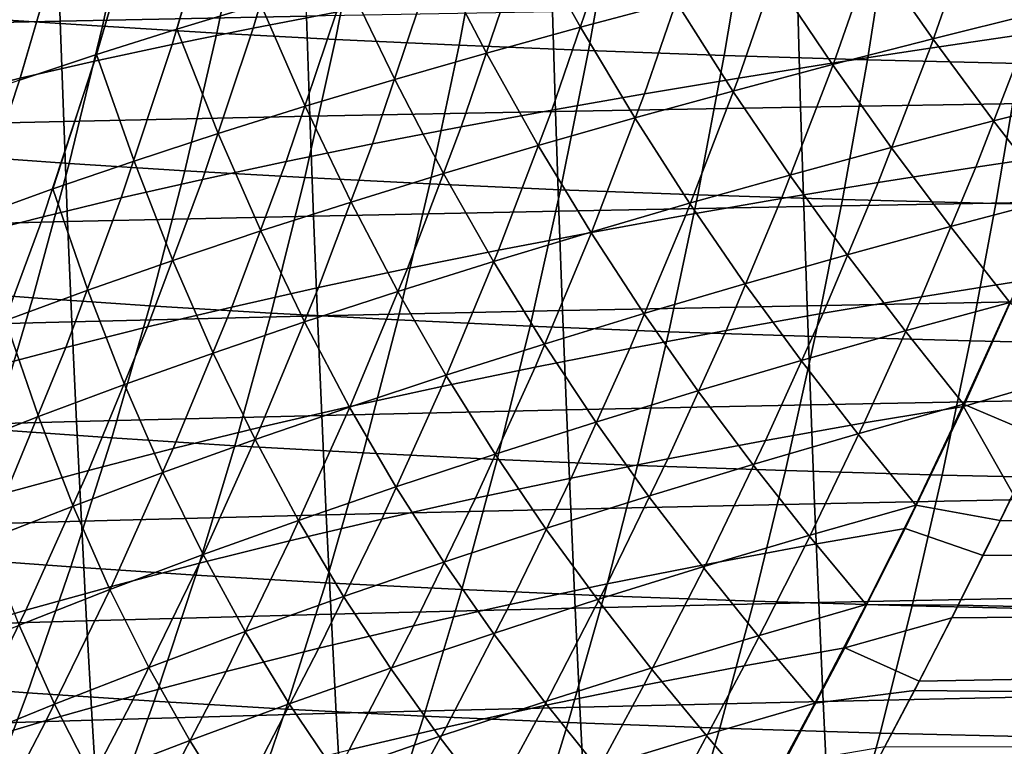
# Model space of a CAD drawing. Header units: metres. Extents: x -23 to 242, y -40 to 23.
# Tile 75 of 256: x 24.58 to 28.93, y -9 to -5.79. Entities that reach past the tile are written whole.
import ezdxf

# ---------------------------------------------------------------- set-up
doc = ezdxf.new("R2010")
doc.units = ezdxf.units.M
doc.layers.add('solid_10171013', color=7, linetype='CONTINUOUS')

msp = doc.modelspace()

# ---------------------------------------------------------------- linework, layer by layer
at = {"layer": 'solid_10171013'}
for points in [[(25.81052, -5.137938, 117.332085), (25.607277, -5.824634, 117.169952), (25.976559, -5.753535, 116.933197), (26.178564, -5.075454, 117.095543)], [(25.454826, -5.201676, 117.588486), (25.250168, -5.897249, 117.426682), (25.607277, -5.824634, 117.169952), (25.81052, -5.137938, 117.332085)], [(25.270933, -5.828782, 75.554176), (25.445105, -5.232036, 75.416893), (25.810671, -5.131724, 75.664711), (25.639843, -5.717516, 75.800415)], [(24.452503, -5.784545, 235.968887), (24.589636, -5.170762, 235.773483), (25.07387, -5.200026, 236.284729), (24.941229, -5.816804, 236.487579)], [(25.112494, -5.26663, 117.863907), (24.906219, -5.971328, 117.702507), (25.250168, -5.897249, 117.426682), (25.454826, -5.201676, 117.588486)], [(24.941229, -5.816804, 236.487579), (25.07387, -5.200026, 236.284729), (25.574274, -5.227364, 236.78862), (25.446531, -5.846947, 236.998581)], [(24.784533, -5.332762, 118.157494), (24.576424, -6.046816, 117.996559), (24.906219, -5.971328, 117.702507), (25.112494, -5.26663, 117.863907)], [(24.915226, -5.94144, 75.288795), (25.092934, -5.333549, 75.150002), (25.445105, -5.232036, 75.416893), (25.270933, -5.828782, 75.554176)], [(25.446531, -5.846947, 236.998581), (25.574274, -5.227364, 236.78862), (26.094038, -5.252783, 237.287064), (25.971529, -5.874979, 237.503738)], [(25.971529, -5.874979, 237.503738), (26.094038, -5.252783, 237.287064), (26.635939, -5.276216, 237.780594), (26.518925, -5.900825, 238.003479)], [(28.817062, -5.302761, 115.903), (28.602919, -5.913382, 115.728104), (29.033043, -5.850739, 115.679634), (29.24617, -5.245706, 115.852539)], [(26.518925, -5.900825, 238.003479), (26.635939, -5.276216, 237.780594), (27.202719, -5.297595, 238.269577), (27.091379, -5.924408, 238.498138)], [(26.816229, -5.392591, 76.415932), (27.22839, -5.287409, 76.577263), (27.47896, -5.708088, 76.853783), (27.055414, -5.820936, 76.718124)], [(27.091379, -5.924408, 238.498138), (27.202719, -5.297595, 238.269577), (27.797312, -5.316854, 238.754333), (27.691748, -5.945656, 238.987976)], [(28.391485, -5.361758, 115.978561), (28.176336, -5.978415, 115.802032), (28.602919, -5.913382, 115.728104), (28.817062, -5.302761, 115.903)], [(24.73933, -5.349067, 270.589478), (23.644253, -5.370981, 270.305878), (23.659868, -5.817285, 270.255005), (24.753738, -5.793706, 270.540741)], [(24.471947, -5.400036, 118.468399), (24.261761, -6.123662, 118.307961), (24.576424, -6.046816, 117.996559), (24.784533, -5.332762, 118.157494)], [(24.573681, -6.05544, 75.005119), (24.755138, -5.436225, 74.864853), (25.092934, -5.333549, 75.150002), (24.915226, -5.94144, 75.288795)], [(25.831202, -5.329005, 270.85379), (24.73933, -5.349067, 270.589478), (24.753738, -5.793706, 270.540741), (25.844538, -5.77212, 270.807037)], [(27.691748, -5.945656, 238.987976), (27.797312, -5.316854, 238.754333), (28.424801, -5.333895, 239.234818), (28.325016, -5.964458, 239.4729)], [(28.325016, -5.964458, 239.4729), (28.424801, -5.333895, 239.234818), (29.091568, -5.348614, 239.710754), (28.99745, -5.980697, 239.952637)], [(26.413446, -5.499369, 76.232124), (26.816229, -5.392591, 76.415932), (27.055414, -5.820936, 76.718124), (26.64015, -5.935718, 76.559128)], [(27.9706, -5.422644, 116.078796), (27.754429, -6.045767, 115.900963), (28.176336, -5.978415, 115.802032), (28.391485, -5.361758, 115.978561)], [(28.346518, -5.488469, 77.053352), (28.788324, -5.381832, 77.116432), (29.064087, -5.759849, 77.291786), (28.615149, -5.871693, 77.257378)], [(24.247244, -6.170732, 74.703972), (24.43269, -5.540029, 74.562263), (24.755138, -5.436225, 74.864853), (24.573681, -6.05544, 75.005119)], [(27.555567, -5.485364, 116.203262), (27.338331, -6.115364, 116.024414), (27.754429, -6.045767, 115.900963), (27.9706, -5.422644, 116.078796)], [(27.147545, -5.549867, 116.351517), (26.929176, -6.187132, 116.171928), (27.338331, -6.115364, 116.024414), (27.555567, -5.485364, 116.203262)], [(26.021, -5.607695, 76.026672), (26.413446, -5.499369, 76.232124), (26.64015, -5.935718, 76.559128), (26.234152, -6.052366, 76.37751)], [(27.909695, -5.597244, 76.96566), (28.346518, -5.488469, 77.053352), (28.615149, -5.871693, 77.257378), (28.170118, -5.986126, 77.197701)], [(26.747683, -5.616098, 116.523109), (26.528086, -6.260998, 116.342995), (26.929176, -6.187132, 116.171928), (27.147545, -5.549867, 116.351517)], [(25.639843, -5.717516, 75.800415), (26.021, -5.607695, 76.026672), (26.234152, -6.052366, 76.37751), (25.838352, -6.170814, 76.174118)], [(26.357025, -5.684005, 116.717293), (26.13608, -6.336891, 116.53685), (26.528086, -6.260998, 116.342995), (26.747683, -5.616098, 116.523109)], [(27.47896, -5.708088, 76.853783), (27.909695, -5.597244, 76.96566), (28.170118, -5.986126, 77.197701), (27.73007, -6.103062, 77.113182)], [(25.976559, -5.753535, 116.933197), (25.754124, -6.414735, 116.752586), (26.13608, -6.336891, 116.53685), (26.357025, -5.684005, 116.717293)], [(25.270933, -5.828782, 75.554176), (25.639843, -5.717516, 75.800415), (25.838352, -6.170814, 76.174118), (25.453684, -6.290992, 75.949806)], [(28.017052, -5.734458, 271.288452), (26.932369, -5.75241, 271.055725), (26.945963, -6.193582, 271.006012), (28.029715, -6.174411, 271.24057)], [(27.055414, -5.820936, 76.718124), (27.47896, -5.708088, 76.853783), (27.73007, -6.103062, 77.113182), (27.296076, -6.222413, 77.004257)], [(29.098402, -5.718149, 271.506714), (28.017052, -5.734458, 271.288452), (28.029715, -6.174411, 271.24057), (29.110249, -6.156993, 271.460541)], [(24.300484, -6.388053, 236.185486), (24.452503, -5.784545, 235.968887), (24.941229, -5.816804, 236.487579), (24.794226, -6.423081, 236.712387)], [(25.844538, -5.77212, 270.807037), (24.753738, -5.793706, 270.540741), (24.769587, -6.23768, 270.486786), (25.85919, -6.21463, 270.75528)], [(25.607277, -5.824634, 117.169952), (25.383184, -6.494458, 116.989319), (25.754124, -6.414735, 116.752586), (25.976559, -5.753535, 116.933197)], [(26.932369, -5.75241, 271.055725), (25.844538, -5.77212, 270.807037), (25.85919, -6.21463, 270.75528), (26.945963, -6.193582, 271.006012)], [(28.615149, -5.871693, 77.257378), (29.064087, -5.759849, 77.291786), (29.338604, -6.119416, 77.444626), (28.883221, -6.234958, 77.440048)], [(29.033043, -5.850739, 115.679634), (28.804914, -6.439799, 115.491104), (29.239008, -6.374896, 115.47113), (29.465576, -5.790562, 115.657112)], [(24.753738, -5.793706, 270.540741), (23.659868, -5.817285, 270.255005), (23.677067, -6.262857, 270.1987), (24.769587, -6.23768, 270.486786)], [(24.794226, -6.423081, 236.712387), (24.941229, -5.816804, 236.487579), (25.446531, -5.846947, 236.998581), (25.304993, -6.455814, 237.231216)], [(24.915226, -5.94144, 75.288795), (25.270933, -5.828782, 75.554176), (25.453684, -6.290992, 75.949806), (25.081076, -6.412834, 75.705444)], [(25.250168, -5.897249, 117.426682), (25.024227, -6.575986, 117.246124), (25.383184, -6.494458, 116.989319), (25.607277, -5.824634, 117.169952)], [(26.64015, -5.935718, 76.559128), (27.055414, -5.820936, 76.718124), (27.296076, -6.222413, 77.004257), (26.869209, -6.344091, 76.871376)], [(25.304993, -6.455814, 237.231216), (25.446531, -5.846947, 236.998581), (25.971529, -5.874979, 237.503738), (25.835817, -6.486256, 237.743729)], [(25.835817, -6.486256, 237.743729), (25.971529, -5.874979, 237.503738), (26.518925, -5.900825, 238.003479), (26.389322, -6.514325, 238.25032)], [(28.170118, -5.986126, 77.197701), (28.615149, -5.871693, 77.257378), (28.883221, -6.234958, 77.440048), (28.430735, -6.353611, 77.4095)], [(28.602919, -5.913382, 115.728104), (28.37328, -6.507693, 115.537392), (28.804914, -6.439799, 115.491104), (29.033043, -5.850739, 115.679634)], [(24.906219, -5.971328, 117.702507), (24.678219, -6.659248, 117.522102), (25.024227, -6.575986, 117.246124), (25.250168, -5.897249, 117.426682)], [(26.389322, -6.514325, 238.25032), (26.518925, -5.900825, 238.003479), (27.091379, -5.924408, 238.498138), (26.968082, -6.539937, 238.751221)], [(28.176336, -5.978415, 115.802032), (27.94521, -6.578483, 115.609489), (28.37328, -6.507693, 115.537392), (28.602919, -5.913382, 115.728104)], [(24.375778, -6.661237, 75.159966), (24.573681, -6.05544, 75.005119), (24.915226, -5.94144, 75.288795), (24.721464, -6.536272, 75.441879)], [(24.721464, -6.536272, 75.441879), (24.915226, -5.94144, 75.288795), (25.081076, -6.412834, 75.705444)], [(26.234152, -6.052366, 76.37751), (26.64015, -5.935718, 76.559128), (26.869209, -6.344091, 76.871376), (26.450533, -6.468012, 76.714989)], [(26.968082, -6.539937, 238.751221), (27.091379, -5.924408, 238.498138), (27.691748, -5.945656, 238.987976), (27.574865, -6.563012, 239.246643)], [(27.574865, -6.563012, 239.246643), (27.691748, -5.945656, 238.987976), (28.325016, -5.964458, 239.4729), (28.214542, -6.583427, 239.736481)], [(28.214542, -6.583427, 239.736481), (28.325016, -5.964458, 239.4729), (28.99745, -5.980697, 239.952637), (28.893259, -6.601058, 240.220413)], [(24.576424, -6.046816, 117.996559), (24.346125, -6.744169, 117.81636), (24.678219, -6.659248, 117.522102), (24.906219, -5.971328, 117.702507)], [(27.754429, -6.045767, 115.900963), (27.521809, -6.65207, 115.706902), (27.94521, -6.578483, 115.609489), (28.176336, -5.978415, 115.802032)], [(27.73007, -6.103062, 77.113182), (28.170118, -5.986126, 77.197701), (28.430735, -6.353611, 77.4095), (27.982187, -6.475266, 77.353439)], [(28.893259, -6.601058, 240.220413), (28.99745, -5.980697, 239.952637), (29.71534, -5.994256, 240.42688), (29.617178, -6.615773, 240.698135)], [(24.261761, -6.123662, 118.307961), (24.028906, -6.830676, 118.127975), (24.346125, -6.744169, 117.81636), (24.576424, -6.046816, 117.996559)], [(25.838352, -6.170814, 76.174118), (26.234152, -6.052366, 76.37751), (26.450533, -6.468012, 76.714989), (26.041002, -6.594088, 76.535843)], [(27.338331, -6.115364, 116.024414), (27.104181, -6.728357, 115.829117), (27.521809, -6.65207, 115.706902), (27.754429, -6.045767, 115.900963)], [(26.929176, -6.187132, 116.171928), (26.69343, -6.807249, 115.975632), (27.104181, -6.728357, 115.829117), (27.338331, -6.115364, 116.024414)], [(27.296076, -6.222413, 77.004257), (27.73007, -6.103062, 77.113182), (27.982187, -6.475266, 77.353439), (27.538616, -6.599814, 77.272324)], [(28.883221, -6.234958, 77.440048), (29.338604, -6.119416, 77.444626), (29.151505, -6.581804, 77.599388)], [(25.453684, -6.290992, 75.949806), (25.838352, -6.170814, 76.174118), (26.041002, -6.594088, 76.535843), (25.641525, -6.722231, 76.334808)], [(28.029715, -6.174411, 271.24057), (26.945963, -6.193582, 271.006012), (26.96077, -6.634192, 270.951355), (28.043488, -6.613856, 271.188019)], [(29.110249, -6.156993, 271.460541), (28.029715, -6.174411, 271.24057), (28.043488, -6.613856, 271.188019), (29.123117, -6.595376, 271.409882)], [(25.85919, -6.21463, 270.75528), (24.769587, -6.23768, 270.486786), (24.786894, -6.680964, 270.42749), (25.87517, -6.656518, 270.698395)], [(26.945963, -6.193582, 271.006012), (25.85919, -6.21463, 270.75528), (25.87517, -6.656518, 270.698395), (26.96077, -6.634192, 270.951355)], [(26.528086, -6.260998, 116.342995), (26.290649, -6.888648, 116.145905), (26.69343, -6.807249, 115.975632), (26.929176, -6.187132, 116.171928)], [(26.869209, -6.344091, 76.871376), (27.296076, -6.222413, 77.004257), (27.538616, -6.599814, 77.272324), (27.101067, -6.727148, 77.166611)], [(24.769587, -6.23768, 270.486786), (23.677067, -6.262857, 270.1987), (23.695875, -6.707664, 270.13681), (24.786894, -6.680964, 270.42749)], [(26.13608, -6.336891, 116.53685), (25.896832, -6.972456, 116.339149), (26.290649, -6.888648, 116.145905), (26.528086, -6.260998, 116.342995)], [(28.430735, -6.353611, 77.4095), (28.883221, -6.234958, 77.440048), (29.151505, -6.581804, 77.599388), (28.692215, -6.703076, 77.599083)], [(25.081076, -6.412834, 75.705444), (25.453684, -6.290992, 75.949806), (25.641525, -6.722231, 76.334808), (25.253008, -6.852355, 76.11277)], [(25.754124, -6.414735, 116.752586), (25.512915, -7.058578, 116.554436), (25.896832, -6.972456, 116.339149), (26.13608, -6.336891, 116.53685)], [(26.450533, -6.468012, 76.714989), (26.869209, -6.344091, 76.871376), (27.101067, -6.727148, 77.166611), (26.67058, -6.857159, 77.036774)], [(27.982187, -6.475266, 77.353439), (28.430735, -6.353611, 77.4095), (28.692215, -6.703076, 77.599083), (28.235886, -6.827923, 77.572571)], [(24.134041, -6.980375, 236.422668), (24.300484, -6.388053, 236.185486), (24.794226, -6.423081, 236.712387), (24.633312, -7.017924, 236.958481)], [(28.804914, -6.439799, 115.491104), (28.563761, -7.013201, 115.287788), (28.999969, -6.943974, 115.270508), (29.239008, -6.374896, 115.47113)], [(24.633312, -7.017924, 236.958481), (24.794226, -6.423081, 236.712387), (25.304993, -6.455814, 237.231216), (25.150091, -7.053009, 237.485825)], [(24.721464, -6.536272, 75.441879), (25.081076, -6.412834, 75.705444), (25.253008, -6.852355, 76.11277), (24.876354, -6.984375, 75.870605)], [(25.383184, -6.494458, 116.989319), (25.139841, -7.146917, 116.790817), (25.512915, -7.058578, 116.554436), (25.754124, -6.414735, 116.752586)], [(28.37328, -6.507693, 115.537392), (28.130077, -7.085998, 115.331726), (28.563761, -7.013201, 115.287788), (28.804914, -6.439799, 115.491104)], [(25.150091, -7.053009, 237.485825), (25.304993, -6.455814, 237.231216), (25.835817, -6.486256, 237.743729), (25.687323, -7.085634, 238.006348)], [(25.687323, -7.085634, 238.006348), (25.835817, -6.486256, 237.743729), (26.389322, -6.514325, 238.25032), (26.247536, -7.115713, 238.52037)], [(26.041002, -6.594088, 76.535843), (26.450533, -6.468012, 76.714989), (26.67058, -6.857159, 77.036774), (26.248182, -6.989739, 76.883293)], [(27.538616, -6.599814, 77.272324), (27.982187, -6.475266, 77.353439), (28.235886, -6.827923, 77.572571), (27.783525, -6.956213, 77.520325)], [(25.024227, -6.575986, 117.246124), (24.778549, -7.237376, 117.047371), (25.139841, -7.146917, 116.790817), (25.383184, -6.494458, 116.989319)], [(26.247536, -7.115713, 238.52037), (26.389322, -6.514325, 238.25032), (26.968082, -6.539937, 238.751221), (26.833212, -7.143155, 239.028061)], [(27.94521, -6.578483, 115.609489), (27.699991, -7.162242, 115.401794), (28.130077, -7.085998, 115.331726), (28.37328, -6.507693, 115.537392)], [(24.375778, -6.661237, 75.159966), (24.721464, -6.536272, 75.441879), (24.876354, -6.984375, 75.870605), (24.51247, -7.118201, 75.609184)], [(24.678219, -6.659248, 117.522102), (24.429979, -7.329857, 117.323166), (24.778549, -7.237376, 117.047371), (25.024227, -6.575986, 117.246124)], [(26.833212, -7.143155, 239.028061), (26.968082, -6.539937, 238.751221), (27.574865, -6.563012, 239.246643), (27.447023, -7.167874, 239.529572)], [(27.447023, -7.167874, 239.529572), (27.574865, -6.563012, 239.246643), (28.214542, -6.583427, 239.736481), (28.093719, -7.189739, 240.02475)], [(25.641525, -6.722231, 76.334808), (26.041002, -6.594088, 76.535843), (26.248182, -6.989739, 76.883293), (25.834808, -7.12478, 76.70694)], [(28.043488, -6.613856, 271.188019), (26.96077, -6.634192, 270.951355), (26.976799, -7.074234, 270.891693), (28.058378, -7.052791, 271.130615)], [(27.101067, -6.727148, 77.166611), (27.538616, -6.599814, 77.272324), (27.783525, -6.956213, 77.520325), (27.33614, -7.087814, 77.442841)], [(27.521809, -6.65207, 115.706902), (27.274576, -7.241809, 115.497452), (27.699991, -7.162242, 115.401794), (27.94521, -6.578483, 115.609489)], [(29.123117, -6.595376, 271.409882), (28.043488, -6.613856, 271.188019), (28.058378, -7.052791, 271.130615), (29.137011, -7.033301, 271.354584)], [(28.093719, -7.189739, 240.02475), (28.214542, -6.583427, 239.736481), (28.893259, -6.601058, 240.220413), (28.779312, -7.208613, 240.51326)], [(28.692215, -6.703076, 77.599083), (29.151505, -6.581804, 77.599388), (29.421116, -6.903989, 77.729416), (28.955364, -7.038201, 77.76461)], [(28.779312, -7.208613, 240.51326), (28.893259, -6.601058, 240.220413), (29.617178, -6.615773, 240.698135), (29.509825, -7.224359, 240.994766)], [(24.346125, -6.744169, 117.81636), (24.095074, -7.424264, 117.617271), (24.429979, -7.329857, 117.323166), (24.678219, -6.659248, 117.522102)], [(25.87517, -6.656518, 270.698395), (24.786894, -6.680964, 270.42749), (24.805683, -7.123533, 270.362701), (25.892492, -7.097769, 270.63623)], [(26.96077, -6.634192, 270.951355), (25.87517, -6.656518, 270.698395), (25.892492, -7.097769, 270.63623), (26.976799, -7.074234, 270.891693)], [(27.104181, -6.728357, 115.829117), (26.854904, -7.324575, 115.618164), (27.274576, -7.241809, 115.497452), (27.521809, -6.65207, 115.706902)], [(24.786894, -6.680964, 270.42749), (23.695875, -6.707664, 270.13681), (23.716316, -7.151667, 270.069183), (24.805683, -7.123533, 270.362701)], [(28.235886, -6.827923, 77.572571), (28.692215, -6.703076, 77.599083), (28.955364, -7.038201, 77.76461), (28.491869, -7.164551, 77.768684)], [(25.253008, -6.852355, 76.11277), (25.641525, -6.722231, 76.334808), (25.834808, -7.12478, 76.70694), (25.431332, -7.262173, 76.508598)], [(26.69343, -6.807249, 115.975632), (26.442045, -7.410416, 115.763397), (26.854904, -7.324575, 115.618164), (27.104181, -6.728357, 115.829117)], [(26.67058, -6.857159, 77.036774), (27.101067, -6.727148, 77.166611), (27.33614, -7.087814, 77.442841), (26.894737, -7.222594, 77.340607)], [(26.290649, -6.888648, 116.145905), (26.037062, -7.499207, 115.932571), (26.442045, -7.410416, 115.763397), (26.69343, -6.807249, 115.975632)], [(27.783525, -6.956213, 77.520325), (28.235886, -6.827923, 77.572571), (28.491869, -7.164551, 77.768684), (28.031403, -7.294968, 77.746353)], [(24.876354, -6.984375, 75.870605), (25.253008, -6.852355, 76.11277), (25.431332, -7.262173, 76.508598), (25.038631, -7.401811, 76.289169)], [(26.248182, -6.989739, 76.883293), (26.67058, -6.857159, 77.036774), (26.894737, -7.222594, 77.340607), (26.460329, -7.360421, 77.214096)], [(28.750252, -7.498425, 115.055962), (29.217833, -7.361053, 115.0961), (29.442284, -6.856327, 115.288048), (28.999969, -6.943974, 115.270508)], [(25.896832, -6.972456, 116.339149), (25.640917, -7.590827, 116.124863), (26.037062, -7.499207, 115.932571), (26.290649, -6.888648, 116.145905)], [(27.33614, -7.087814, 77.442841), (27.783525, -6.956213, 77.520325), (28.031403, -7.294968, 77.746353), (27.574936, -7.429296, 77.698128)], [(28.563761, -7.013201, 115.287788), (28.311354, -7.571573, 115.070412), (28.750252, -7.498425, 115.055962), (28.999969, -6.943974, 115.270508)], [(23.953632, -7.5606, 236.679794), (24.134041, -6.980375, 236.422668), (24.633312, -7.017924, 236.958481), (24.458939, -7.600395, 237.22522)], [(24.51247, -7.118201, 75.609184), (24.876354, -6.984375, 75.870605), (25.038631, -7.401811, 76.289169), (24.657583, -7.543584, 76.049561)], [(25.512915, -7.058578, 116.554436), (25.254522, -7.685149, 116.339317), (25.640917, -7.590827, 116.124863), (25.896832, -6.972456, 116.339149)], [(25.834808, -7.12478, 76.70694), (26.248182, -6.989739, 76.883293), (26.460329, -7.360421, 77.214096), (26.033909, -7.501163, 77.063835)], [(24.458939, -7.600395, 237.22522), (24.633312, -7.017924, 236.958481), (25.150091, -7.053009, 237.485825), (24.982265, -7.63757, 237.761719)], [(24.982265, -7.63757, 237.761719), (25.150091, -7.053009, 237.485825), (25.687323, -7.085634, 238.006348), (25.526464, -7.67213, 238.290878)], [(28.058378, -7.052791, 271.130615), (26.976799, -7.074234, 270.891693), (26.994057, -7.513698, 270.826874), (28.07439, -7.491214, 271.068298)], [(28.130077, -7.085998, 115.331726), (27.875059, -7.648916, 115.111832), (28.311354, -7.571573, 115.070412), (28.563761, -7.013201, 115.287788)], [(29.137011, -7.033301, 271.354584), (28.058378, -7.052791, 271.130615), (28.07439, -7.491214, 271.068298), (29.151932, -7.470768, 271.294556)], [(28.491869, -7.164551, 77.768684), (28.955364, -7.038201, 77.76461), (28.750954, -7.488966, 77.940147)], [(28.955364, -7.038201, 77.76461), (29.260326, -7.26561, 77.866402), (29.090902, -7.632411, 78.013618), (28.750954, -7.488966, 77.940147)], [(25.892492, -7.097769, 270.63623), (24.805683, -7.123533, 270.362701), (24.825968, -7.565363, 270.292328), (25.911171, -7.538367, 270.568726)], [(25.139841, -7.146917, 116.790817), (24.878788, -7.78205, 116.574982), (25.254522, -7.685149, 116.339317), (25.512915, -7.058578, 116.554436)], [(25.526464, -7.67213, 238.290878), (25.687323, -7.085634, 238.006348), (26.247536, -7.115713, 238.52037), (26.093964, -7.703984, 238.812912)], [(26.976799, -7.074234, 270.891693), (25.892492, -7.097769, 270.63623), (25.911171, -7.538367, 270.568726), (26.994057, -7.513698, 270.826874)], [(26.894737, -7.222594, 77.340607), (27.33614, -7.087814, 77.442841), (27.574936, -7.429296, 77.698128), (27.123442, -7.567375, 77.624504)], [(27.699991, -7.162242, 115.401794), (27.442404, -7.730299, 115.179657), (27.875059, -7.648916, 115.111832), (28.130077, -7.085998, 115.331726)], [(24.805683, -7.123533, 270.362701), (23.716316, -7.151667, 270.069183), (23.738417, -7.594833, 269.995758), (24.825968, -7.565363, 270.292328)], [(24.16226, -7.253748, 75.329391), (24.51247, -7.118201, 75.609184), (24.657583, -7.543584, 76.049561), (24.289068, -7.687385, 75.790665)], [(25.431332, -7.262173, 76.508598), (25.834808, -7.12478, 76.70694), (26.033909, -7.501163, 77.063835), (25.616377, -7.644688, 76.890602)], [(26.093964, -7.703984, 238.812912), (26.247536, -7.115713, 238.52037), (26.833212, -7.143155, 239.028061), (26.687147, -7.733036, 239.327927)], [(26.687147, -7.733036, 239.327927), (26.833212, -7.143155, 239.028061), (27.447023, -7.167874, 239.529572), (27.308578, -7.759196, 239.835999)], [(24.778549, -7.237376, 117.047371), (24.514627, -7.881407, 116.830879), (24.878788, -7.78205, 116.574982), (25.139841, -7.146917, 116.790817)], [(27.274576, -7.241809, 115.497452), (27.014425, -7.815568, 115.273308), (27.442404, -7.730299, 115.179657), (27.699991, -7.162242, 115.401794)], [(27.308578, -7.759196, 239.835999), (27.447023, -7.167874, 239.529572), (28.093719, -7.189739, 240.02475), (27.962881, -7.782325, 240.336929)], [(28.031403, -7.294968, 77.746353), (28.491869, -7.164551, 77.768684), (28.750954, -7.488966, 77.940147), (28.282963, -7.619733, 77.948685)], [(26.460329, -7.360421, 77.214096), (26.894737, -7.222594, 77.340607), (27.123442, -7.567375, 77.624504), (26.677893, -7.709049, 77.525993)], [(27.962881, -7.782325, 240.336929), (28.093719, -7.189739, 240.02475), (28.779312, -7.208613, 240.51326), (28.65592, -7.80228, 240.830383)], [(28.65592, -7.80228, 240.830383), (28.779312, -7.208613, 240.51326), (29.509825, -7.224359, 240.994766), (29.393572, -7.818914, 241.315994)], [(24.429979, -7.329857, 117.323166), (24.162952, -7.983096, 117.106056), (24.514627, -7.881407, 116.830879), (24.778549, -7.237376, 117.047371)], [(25.038631, -7.401811, 76.289169), (25.431332, -7.262173, 76.508598), (25.616377, -7.644688, 76.890602), (25.20858, -7.790864, 76.695305)], [(26.854904, -7.324575, 115.618164), (26.592163, -7.90457, 115.392227), (27.014425, -7.815568, 115.273308), (27.274576, -7.241809, 115.497452)], [(27.574936, -7.429296, 77.698128), (28.031403, -7.294968, 77.746353), (28.282963, -7.619733, 77.948685), (27.818068, -7.755087, 77.930664)], [(26.033909, -7.501163, 77.063835), (26.460329, -7.360421, 77.214096), (26.677893, -7.709049, 77.525993), (26.239264, -7.854159, 77.403114)], [(26.442045, -7.410416, 115.763397), (26.176655, -7.99715, 115.535828), (26.592163, -7.90457, 115.392227), (26.854904, -7.324575, 115.618164)], [(28.750252, -7.498425, 115.055962), (28.970533, -7.886432, 114.879448), (29.217833, -7.361053, 115.0961)], [(24.657583, -7.543584, 76.049561), (25.038631, -7.401811, 76.289169), (25.20858, -7.790864, 76.695305), (24.811367, -7.93956, 76.478874)], [(26.037062, -7.499207, 115.932571), (25.768927, -8.093155, 115.703529), (26.176655, -7.99715, 115.535828), (26.442045, -7.410416, 115.763397)], [(27.123442, -7.567375, 77.624504), (27.574936, -7.429296, 77.698128), (27.818068, -7.755087, 77.930664), (27.357204, -7.894843, 77.88662)], [(28.07439, -7.491214, 271.068298), (26.994057, -7.513698, 270.826874), (27.012556, -7.952577, 270.756775), (28.091532, -7.929121, 271.000916)], [(29.151932, -7.470768, 271.294556), (28.07439, -7.491214, 271.068298), (28.091532, -7.929121, 271.000916), (29.167885, -7.907779, 271.229706)], [(28.282963, -7.619733, 77.948685), (28.750954, -7.488966, 77.940147), (28.538801, -7.934502, 78.126106)], [(28.750954, -7.488966, 77.940147), (29.090902, -7.632411, 78.013618), (28.912884, -8.00358, 78.171257), (28.538801, -7.934502, 78.126106)], [(25.640917, -7.590827, 116.124863), (25.369909, -8.19243, 115.89447), (25.768927, -8.093155, 115.703529), (26.037062, -7.499207, 115.932571)], [(25.616377, -7.644688, 76.890602), (26.033909, -7.501163, 77.063835), (26.239264, -7.854159, 77.403114), (25.808517, -8.002548, 77.256393)], [(26.994057, -7.513698, 270.826874), (25.911171, -7.538367, 270.568726), (25.931219, -7.978296, 270.495728), (27.012556, -7.952577, 270.756775)], [(28.311354, -7.571573, 115.070412), (28.049444, -8.115576, 114.839699), (28.491623, -8.038905, 114.828194), (28.750252, -7.498425, 115.055962)], [(28.750252, -7.498425, 115.055962), (28.491623, -8.038905, 114.828194), (28.837629, -8.157341, 114.760826), (28.970533, -7.886432, 114.879448)], [(24.825968, -7.565363, 270.292328), (23.738417, -7.594833, 269.995758), (23.762197, -8.037125, 269.916321), (24.847769, -8.006429, 270.216187)], [(24.289068, -7.687385, 75.790665), (24.657583, -7.543584, 76.049561), (24.811367, -7.93956, 76.478874), (24.425585, -8.090643, 76.242226)], [(25.911171, -7.538367, 270.568726), (24.825968, -7.565363, 270.292328), (24.847769, -8.006429, 270.216187), (25.931219, -7.978296, 270.495728)], [(26.677893, -7.709049, 77.525993), (27.123442, -7.567375, 77.624504), (27.357204, -7.894843, 77.88662), (26.901312, -8.038813, 77.817078)], [(27.875059, -7.648916, 115.111832), (27.609953, -8.197101, 114.878426), (28.049444, -8.115576, 114.839699), (28.311354, -7.571573, 115.070412)], [(24.271557, -8.16956, 237.511917), (24.458939, -7.600395, 237.22522), (24.982265, -7.63757, 237.761719), (24.801952, -8.208541, 238.058212)], [(25.254522, -7.685149, 116.339317), (24.980484, -8.294822, 116.107666), (25.369909, -8.19243, 115.89447), (25.640917, -7.590827, 116.124863)], [(27.818068, -7.755087, 77.930664), (28.282963, -7.619733, 77.948685), (28.538801, -7.934502, 78.126106), (28.066061, -8.069021, 78.139153)], [(24.801952, -8.208541, 238.058212), (24.982265, -7.63757, 237.761719), (25.526464, -7.67213, 238.290878), (25.353662, -8.244762, 238.596588)], [(25.20858, -7.790864, 76.695305), (25.616377, -7.644688, 76.890602), (25.808517, -8.002548, 77.256393), (25.386518, -8.154058, 77.086639)], [(27.442404, -7.730299, 115.179657), (27.174149, -8.283292, 114.943771), (27.609953, -8.197101, 114.878426), (27.875059, -7.648916, 115.111832)], [(28.912884, -8.00358, 78.171257), (29.090902, -7.632411, 78.013618), (60.200001, -8.134733, 78.229088)], [(24.878788, -7.78205, 116.574982), (24.60153, -8.400176, 116.342133), (24.980484, -8.294822, 116.107666), (25.254522, -7.685149, 116.339317)], [(25.353662, -8.244762, 238.596588), (25.526464, -7.67213, 238.290878), (26.093964, -7.703984, 238.812912), (25.92901, -8.278132, 239.127182)], [(25.92901, -8.278132, 239.127182), (26.093964, -7.703984, 238.812912), (26.687147, -7.733036, 239.327927), (26.530268, -8.308553, 239.650024)], [(26.239264, -7.854159, 77.403114), (26.677893, -7.709049, 77.525993), (26.901312, -8.038813, 77.817078), (26.451326, -8.186812, 77.722572)], [(26.530268, -8.308553, 239.650024), (26.687147, -7.733036, 239.327927), (27.308578, -7.759196, 239.835999), (27.159893, -8.335931, 240.165115)], [(27.014425, -7.815568, 115.273308), (26.743036, -8.373964, 115.035133), (27.174149, -8.283292, 114.943771), (27.442404, -7.730299, 115.179657)], [(24.514627, -7.881407, 116.830879), (24.233932, -8.508339, 116.596886), (24.60153, -8.400176, 116.342133), (24.878788, -7.78205, 116.574982)], [(24.811367, -7.93956, 76.478874), (25.20858, -7.790864, 76.695305), (25.386518, -8.154058, 77.086639), (24.974085, -8.30853, 76.894783)], [(27.159893, -8.335931, 240.165115), (27.308578, -7.759196, 239.835999), (27.962881, -7.782325, 240.336929), (27.822367, -8.360121, 240.672226)], [(27.357204, -7.894843, 77.88662), (27.818068, -7.755087, 77.930664), (28.066061, -8.069021, 78.139153), (27.596489, -8.208666, 78.125557)], [(27.822367, -8.360121, 240.672226), (27.962881, -7.782325, 240.336929), (28.65592, -7.80228, 240.830383), (28.523397, -8.380976, 241.170975)], [(26.592163, -7.90457, 115.392227), (26.317614, -8.468931, 115.151917), (26.743036, -8.373964, 115.035133), (27.014425, -7.815568, 115.273308)], [(28.523397, -8.380976, 241.170975), (28.65592, -7.80228, 240.830383), (29.393572, -7.818914, 241.315994), (29.268713, -8.398339, 241.660995)], [(25.808517, -8.002548, 77.256393), (26.239264, -7.854159, 77.403114), (26.451326, -8.186812, 77.722572), (26.008184, -8.338655, 77.603622)], [(26.176655, -7.99715, 115.535828), (25.898884, -8.568005, 115.293526), (26.317614, -8.468931, 115.151917), (26.592163, -7.90457, 115.392227)], [(26.901312, -8.038813, 77.817078), (27.357204, -7.894843, 77.88662), (27.596489, -8.208666, 78.125557), (27.130981, -8.353222, 78.085854)], [(29.167885, -7.907779, 271.229706), (28.091532, -7.929121, 271.000916), (28.109802, -8.36651, 270.928406), (29.18487, -8.344337, 271.159912)], [(28.970533, -7.886432, 114.879448), (28.837629, -8.157341, 114.760826), (60.5, -8.134203, 114.771141)], [(24.425585, -8.090643, 76.242226), (24.811367, -7.93956, 76.478874), (24.974085, -8.30853, 76.894783), (24.572031, -8.465808, 76.681755)], [(27.012556, -7.952577, 270.756775), (25.931219, -7.978296, 270.495728), (25.952646, -8.417541, 270.417114), (27.032303, -8.390861, 270.681335)], [(28.091532, -7.929121, 271.000916), (27.012556, -7.952577, 270.756775), (27.032303, -8.390861, 270.681335), (28.109802, -8.36651, 270.928406)], [(28.066061, -8.069021, 78.139153), (28.538801, -7.934502, 78.126106), (28.3193, -8.375232, 78.322716)], [(28.538801, -7.934502, 78.126106), (28.912884, -8.00358, 78.171257), (28.726845, -8.378253, 78.33947), (28.3193, -8.375232, 78.322716)], [(24.847769, -8.006429, 270.216187), (23.762197, -8.037125, 269.916321), (23.787683, -8.478508, 269.83078), (24.871103, -8.446705, 270.134216)], [(25.931219, -7.978296, 270.495728), (24.847769, -8.006429, 270.216187), (24.871103, -8.446705, 270.134216), (25.952646, -8.417541, 270.417114)], [(25.386518, -8.154058, 77.086639), (25.808517, -8.002548, 77.256393), (26.008184, -8.338655, 77.603622), (25.572813, -8.494157, 77.460785)], [(25.768927, -8.093155, 115.703529), (25.487835, -8.671, 115.459328), (25.898884, -8.568005, 115.293526), (26.176655, -7.99715, 115.535828)], [(28.912884, -8.00358, 78.171257), (60.200001, -8.134733, 78.229088), (60.200001, -9.07981, 78.679871), (28.726845, -8.378253, 78.33947)], [(26.451326, -8.186812, 77.722572), (26.901312, -8.038813, 77.817078), (27.130981, -8.353222, 78.085854), (26.670439, -8.502472, 78.020607)], [(28.049444, -8.115576, 114.839699), (27.779724, -8.645761, 114.596336), (28.225782, -8.565964, 114.587868), (28.491623, -8.038905, 114.828194)], [(28.491623, -8.038905, 114.828194), (28.225782, -8.565964, 114.587868), (28.698837, -8.432946, 114.635201), (28.837629, -8.157341, 114.760826)], [(25.369909, -8.19243, 115.89447), (25.085367, -8.77773, 115.648445), (25.487835, -8.671, 115.459328), (25.768927, -8.093155, 115.703529)], [(27.596489, -8.208666, 78.125557), (28.066061, -8.069021, 78.139153), (28.3193, -8.375232, 78.322716), (27.841625, -8.512834, 78.340302)], [(27.609953, -8.197101, 114.878426), (27.336443, -8.731098, 114.632187), (27.779724, -8.645761, 114.596336), (28.049444, -8.115576, 114.839699)], [(28.553656, -8.714286, 114.501701), (28.401566, -9.002381, 114.359367), (60.5, -9.079846, 114.320084), (60.5, -8.134203, 114.771141)], [(28.698837, -8.432946, 114.635201), (28.553656, -8.714286, 114.501701), (60.5, -8.134203, 114.771141)], [(28.837629, -8.157341, 114.760826), (28.698837, -8.432946, 114.635201), (60.5, -8.134203, 114.771141)], [(24.071609, -8.724484, 237.817947), (24.271557, -8.16956, 237.511917), (24.801952, -8.208541, 238.058212), (24.609585, -8.764965, 238.374634)], [(24.974085, -8.30853, 76.894783), (25.386518, -8.154058, 77.086639), (25.572813, -8.494157, 77.460785), (25.146042, -8.65313, 77.294891)], [(26.008184, -8.338655, 77.603622), (26.451326, -8.186812, 77.722572), (26.670439, -8.502472, 78.020607), (26.215759, -8.656201, 77.930344)], [(24.609585, -8.764965, 238.374634), (24.801952, -8.208541, 238.058212), (25.353662, -8.244762, 238.596588), (25.169336, -8.802558, 238.922791)], [(24.980484, -8.294822, 116.107666), (24.692327, -8.888007, 115.859879), (25.085367, -8.77773, 115.648445), (25.369909, -8.19243, 115.89447)], [(27.174149, -8.283292, 114.943771), (26.896904, -8.821754, 114.694809), (27.336443, -8.731098, 114.632187), (27.609953, -8.197101, 114.878426)], [(27.130981, -8.353222, 78.085854), (27.596489, -8.208666, 78.125557), (27.841625, -8.512834, 78.340302), (27.367184, -8.656113, 78.331207)], [(25.169336, -8.802558, 238.922791), (25.353662, -8.244762, 238.596588), (25.92901, -8.278132, 239.127182), (25.753073, -8.837169, 239.462463)], [(24.60153, -8.400176, 116.342133), (24.309565, -9.001646, 116.092606), (24.692327, -8.888007, 115.859879), (24.980484, -8.294822, 116.107666)], [(24.572031, -8.465808, 76.681755), (24.974085, -8.30853, 76.894783), (25.146042, -8.65313, 77.294891), (24.728659, -8.815389, 77.106873)], [(25.753073, -8.837169, 239.462463), (25.92901, -8.278132, 239.127182), (26.530268, -8.308553, 239.650024), (26.362957, -8.868698, 239.993622)], [(26.362957, -8.868698, 239.993622), (26.530268, -8.308553, 239.650024), (27.159893, -8.335931, 240.165115), (27.001322, -8.897054, 240.516174)], [(26.743036, -8.373964, 115.035133), (26.462067, -8.917507, 114.783577), (26.896904, -8.821754, 114.694809), (27.174149, -8.283292, 114.943771)], [(25.572813, -8.494157, 77.460785), (26.008184, -8.338655, 77.603622), (26.215759, -8.656201, 77.930344), (25.767841, -8.814194, 77.815628)], [(26.670439, -8.502472, 78.020607), (27.130981, -8.353222, 78.085854), (27.367184, -8.656113, 78.331207), (26.896835, -8.804821, 78.295998)], [(27.001322, -8.897054, 240.516174), (27.159893, -8.335931, 240.165115), (27.822367, -8.360121, 240.672226), (27.67251, -8.922087, 241.029831)], [(27.67251, -8.922087, 241.029831), (27.822367, -8.360121, 240.672226), (28.523397, -8.380976, 241.170975), (28.382065, -8.943645, 241.534225)], [(29.18487, -8.344337, 271.159912), (28.109802, -8.36651, 270.928406), (28.129208, -8.803378, 270.850616), (29.202887, -8.78044, 271.085083)], [(24.233932, -8.508339, 116.596886), (23.937925, -9.11846, 116.345627), (24.309565, -9.001646, 116.092606), (24.60153, -8.400176, 116.342133)], [(27.032303, -8.390861, 270.681335), (25.952646, -8.417541, 270.417114), (25.975464, -8.856086, 270.332764), (27.053303, -8.828542, 270.600372)], [(26.317614, -8.468931, 115.151917), (26.032898, -9.018137, 114.897865), (26.462067, -8.917507, 114.783577), (26.743036, -8.373964, 115.035133)], [(28.109802, -8.36651, 270.928406), (27.032303, -8.390861, 270.681335), (27.053303, -8.828542, 270.600372), (28.129208, -8.803378, 270.850616)], [(27.841625, -8.512834, 78.340302), (28.3193, -8.375232, 78.322716), (28.092842, -8.81158, 78.530235)], [(28.3193, -8.375232, 78.322716), (28.726845, -8.378253, 78.33947), (28.5333, -8.755605, 78.518356), (28.092842, -8.81158, 78.530235)], [(28.382065, -8.943645, 241.534225), (28.523397, -8.380976, 241.170975), (29.268713, -8.398339, 241.660995), (29.135544, -8.961572, 242.028961)], [(28.5333, -8.755605, 78.518356), (28.726845, -8.378253, 78.33947), (60.200001, -9.07981, 78.679871)], [(24.871103, -8.446705, 270.134216), (23.787683, -8.478508, 269.83078), (23.814896, -8.918945, 269.738983), (24.895985, -8.886168, 270.046234)], [(25.952646, -8.417541, 270.417114), (24.871103, -8.446705, 270.134216), (24.895985, -8.886168, 270.046234), (25.975464, -8.856086, 270.332764)], [(28.225782, -8.565964, 114.587868), (28.553656, -8.714286, 114.501701), (28.698837, -8.432946, 114.635201)], [(24.181177, -8.625732, 76.448502), (24.572031, -8.465808, 76.681755), (24.728659, -8.815389, 77.106873), (24.321445, -8.980748, 76.897697)], [(25.898884, -8.568005, 115.293526), (25.610357, -9.123421, 115.037048), (26.032898, -9.018137, 114.897865), (26.317614, -8.468931, 115.151917)], [(25.146042, -8.65313, 77.294891), (25.572813, -8.494157, 77.460785), (25.767841, -8.814194, 77.815628), (25.327578, -8.976235, 77.677032)], [(26.215759, -8.656201, 77.930344), (26.670439, -8.502472, 78.020607), (26.896835, -8.804821, 78.295998), (26.43144, -8.958712, 78.235229)], [(27.367184, -8.656113, 78.331207), (27.841625, -8.512834, 78.340302), (28.092842, -8.81158, 78.530235), (27.610106, -8.951592, 78.552345)], [(25.487835, -8.671, 115.459328), (25.195396, -9.23314, 115.20047), (25.610357, -9.123421, 115.037048), (25.898884, -8.568005, 115.293526)], [(27.779724, -8.645761, 114.596336), (27.503674, -9.162279, 114.340935), (27.954166, -9.079743, 114.335617), (28.225782, -8.565964, 114.587868)], [(28.225782, -8.565964, 114.587868), (27.954166, -9.079743, 114.335617), (28.401566, -9.002381, 114.359367), (28.553656, -8.714286, 114.501701)], [(24.728659, -8.815389, 77.106873), (25.146042, -8.65313, 77.294891), (25.327578, -8.976235, 77.677032), (24.895761, -9.14211, 77.515381)], [(25.767841, -8.814194, 77.815628), (26.215759, -8.656201, 77.930344), (26.43144, -8.958712, 78.235229), (25.971861, -9.11754, 78.149475)], [(26.896835, -8.804821, 78.295998), (27.367184, -8.656113, 78.331207), (27.610106, -8.951592, 78.552345), (27.130663, -9.097834, 78.547813)], [(27.336443, -8.731098, 114.632187), (27.056049, -9.251057, 114.373734), (27.503674, -9.162279, 114.340935), (27.779724, -8.645761, 114.596336)], [(25.085367, -8.77773, 115.648445), (24.788879, -9.347071, 115.387238), (25.195396, -9.23314, 115.20047), (25.487835, -8.671, 115.459328)], [(23.859524, -9.264226, 238.142654), (24.071609, -8.724484, 237.817947), (24.609585, -8.764965, 238.374634), (24.405575, -9.305902, 238.710297)], [(26.896904, -8.821754, 114.694809), (26.612219, -9.345818, 114.43338), (27.056049, -9.251057, 114.373734), (27.336443, -8.731098, 114.632187)], [(24.692327, -8.888007, 115.859879), (24.391621, -9.464993, 115.596329), (24.788879, -9.347071, 115.387238), (25.085367, -8.77773, 115.648445)], [(24.405575, -9.305902, 238.710297), (24.609585, -8.764965, 238.374634), (25.169336, -8.802558, 238.922791), (24.973885, -9.344576, 239.268753)], [(28.092842, -8.81158, 78.530235), (28.5333, -8.755605, 78.518356), (28.330912, -9.136378, 78.708809), (27.860044, -9.243588, 78.74868)], [(29.202887, -8.78044, 271.085083), (28.129208, -8.803378, 270.850616), (28.149773, -9.239661, 270.767426), (29.221958, -9.216033, 271.005066)], [(28.5333, -8.755605, 78.518356), (60.200001, -9.07981, 78.679871), (60.200001, -10, 79.179489), (28.330912, -9.136378, 78.708809)], [(24.321445, -8.980748, 76.897697), (24.728659, -8.815389, 77.106873), (24.895761, -9.14211, 77.515381), (24.473146, -9.311601, 77.331635)], [(24.973885, -9.344576, 239.268753), (25.169336, -8.802558, 238.922791), (25.753073, -8.837169, 239.462463), (25.56654, -9.380153, 239.818024)], [(25.327578, -8.976235, 77.677032), (25.767841, -8.814194, 77.815628), (25.971861, -9.11754, 78.149475), (25.518957, -9.281058, 78.039291)], [(25.56654, -9.380153, 239.818024), (25.753073, -8.837169, 239.462463), (26.362957, -8.868698, 239.993622), (26.185583, -9.412536, 240.357956)], [(27.053303, -8.828542, 270.600372), (25.975464, -8.856086, 270.332764), (25.999704, -9.293848, 270.242493), (27.075583, -9.265547, 270.513763)], [(26.462067, -8.917507, 114.783577), (26.173103, -9.446305, 114.519218), (26.612219, -9.345818, 114.43338), (26.896904, -8.821754, 114.694809)], [(26.43144, -8.958712, 78.235229), (26.896835, -8.804821, 78.295998), (27.130663, -9.097834, 78.547813), (26.655334, -9.250027, 78.517212)], [(28.129208, -8.803378, 270.850616), (27.053303, -8.828542, 270.600372), (27.075583, -9.265547, 270.513763), (28.149773, -9.239661, 270.767426)], [(27.610106, -8.951592, 78.552345), (28.092842, -8.81158, 78.530235), (27.860044, -9.243588, 78.74868)], [(25.975464, -8.856086, 270.332764), (24.895985, -8.886168, 270.046234), (24.922449, -9.324724, 269.952118), (25.999704, -9.293848, 270.242493)], [(26.185583, -9.412536, 240.357956), (26.362957, -8.868698, 239.993622), (27.001322, -8.897054, 240.516174), (26.833229, -9.441633, 240.888367)], [(24.895985, -8.886168, 270.046234), (23.814896, -8.918945, 269.738983), (23.843874, -9.358334, 269.640747), (24.922449, -9.324724, 269.952118)], [(24.309565, -9.001646, 116.092606), (24.004433, -9.586686, 115.826698), (24.391621, -9.464993, 115.596329), (24.692327, -8.888007, 115.859879)], [(26.032898, -9.018137, 114.897865), (25.739626, -9.552261, 114.630608), (26.173103, -9.446305, 114.519218), (26.462067, -8.917507, 114.783577)], [(26.833229, -9.441633, 240.888367), (27.001322, -8.897054, 240.516174), (27.67251, -8.922087, 241.029831), (27.513659, -9.467295, 241.408951)], [(27.513659, -9.467295, 241.408951), (27.67251, -8.922087, 241.029831), (28.382065, -8.943645, 241.534225), (28.232244, -9.489367, 241.919312)], [(25.971861, -9.11754, 78.149475), (26.43144, -8.958712, 78.235229), (26.655334, -9.250027, 78.517212), (26.184942, -9.407893, 78.461121)], [(27.130663, -9.097834, 78.547813), (27.610106, -8.951592, 78.552345), (27.860044, -9.243588, 78.74868), (27.372189, -9.385342, 78.775284)], [(28.232244, -9.489367, 241.919312), (28.382065, -8.943645, 241.534225), (29.135544, -8.961572, 242.028961), (28.994373, -9.50769, 242.419037)], [(24.895761, -9.14211, 77.515381), (25.327578, -8.976235, 77.677032), (25.518957, -9.281058, 78.039291), (25.07358, -9.449021, 77.905273)]]:
    msp.add_3dface(points, dxfattribs=at)

doc.saveas('drawing.dxf')
